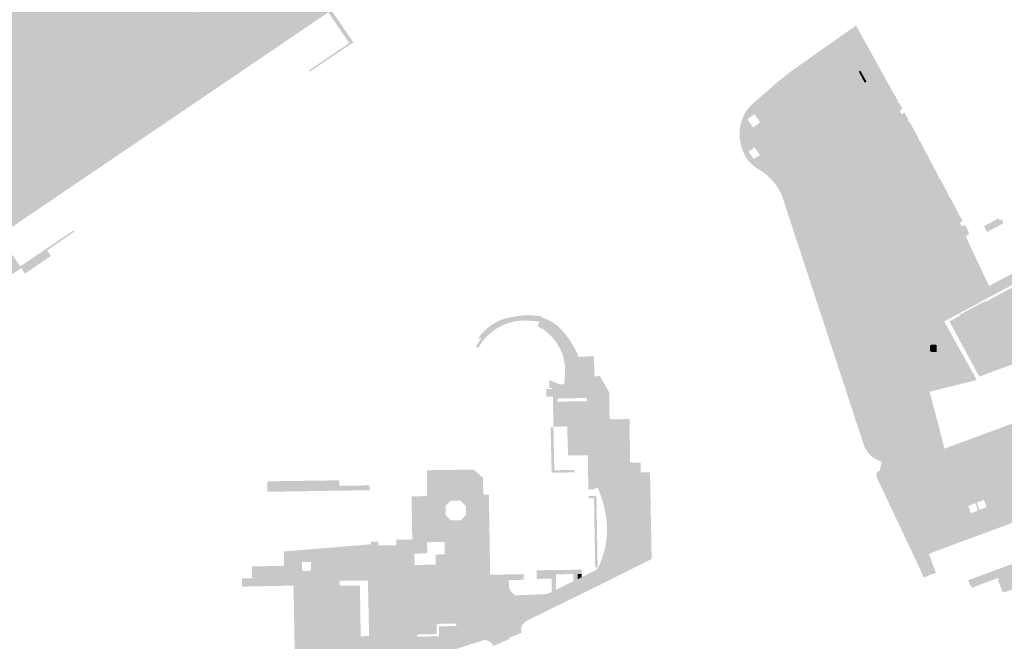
# Model space of a CAD drawing. Header units: inches. Extents: x 83221 to 84763, y 445855 to 447258.
# Tile 38 of 58: x 83862 to 84097, y 446334 to 446482. Entities that reach past the tile are written whole.
import ezdxf

# ---------------------------------------------------------------- set-up
doc = ezdxf.new("R2010")
doc.units = ezdxf.units.IN
doc.header["$MEASUREMENT"] = 0

msp = doc.modelspace()

# ---------------------------------------------------------------- hatches: boundary and pattern name
for points in [[(83905.69, 446484.5), (83919.25, 446472.43), (83857.58, 446430.55), (83862.61, 446423.25), (83875.29, 446431.83), (83875.49, 446431.53), (83869, 446427.04), (83869.91, 446425.73), (83863.77, 446421.52), (83862.82, 446422.8), (83838.48, 446406.59), (83831.36, 446417.08), (83831.78, 446417.37), (83838.4, 446407.61), (83845.61, 446412.53), (83828.49, 446437.89), (83824.97, 446435.54), (83821.2, 446432.99), (83827.81, 446423.4), (83827.31, 446423.05), (83800.98, 446461.85), (83811.51, 446468.99), (83811.77, 446468.61), (83802.02, 446461.98), (83807.12, 446454.6), (83885.03, 446507.39), (83903.24, 446488.15), (83902.1, 446487.38), (83904.55, 446483.73), (83905.69, 446484.5)], [(83935.99, 446483.8), (83926.44, 446477.32), (83921.96, 446485.88), (83937.62, 446496.42), (83934.62, 446500.88), (83938.62, 446503.48), (83938.68, 446503.52), (83942.68, 446497.57), (83932.41, 446490.7), (83941.95, 446476.65), (83931.54, 446469.63), (83931.52, 446469.66), (83931.34, 446469.93), (83940.98, 446476.48), (83935.99, 446483.8)], [(83921.96, 446485.88), (83926.44, 446477.32), (83919.25, 446472.43), (83905.69, 446484.5), (83906.84, 446485.27), (83921.96, 446485.88)], [(84061.7, 446480.67), (84064.22, 446476.11), (84063.34, 446475.5), (84057.65, 446472.11), (84057.55, 446471.75), (84057.21, 446471.7), (84056.87, 446471.63), (84056.54, 446471.53), (84056.24, 446471.41), (84055.95, 446471.26), (84055.66, 446471.1), (84047.08, 446465.1), (84046.83, 446464.9), (84046.58, 446464.68), (84046.35, 446464.45), (84046.13, 446464.21), (84045.92, 446463.96), (84045.73, 446463.7), (84043.15, 446467.31), (84045.93, 446469.54), (84061.7, 446480.67)], [(84064.22, 446476.11), (84070.81, 446464.15), (84070.77, 446464.13), (84069.86, 446463.69), (84063.34, 446475.5), (84064.22, 446476.11), (84064.22, 446476.11)], [(84069.65, 446413.93), (84069.89, 446413.49), (84065.33, 446411.05), (84062.05, 446409.31), (84061.92, 446409.22), (84061.78, 446409.08), (84061.66, 446408.92), (84061.58, 446408.73), (84061.53, 446408.55), (84061.52, 446408.43), (84053.93, 446410.02), (84044.86, 446437.64), (84043.97, 446440.35), (84043.61, 446441.09), (84043.2, 446441.8), (84042.75, 446442.48), (84042.05, 446443.4), (84041.27, 446444.26), (84040.42, 446445.04), (84039.51, 446445.75), (84037.88, 446446.76), (84037.68, 446446.93), (84037.58, 446447.01), (84037.5, 446449), (84038.83, 446449.76), (84037.54, 446451.65), (84037.4, 446451.55), (84037.2, 446456.37), (84038.86, 446457.59), (84038.32, 446458.37), (84037.52, 446459.54), (84037.09, 446459.23), (84036.98, 446461.93), (84043.15, 446467.31), (84045.73, 446463.7), (84045.48, 446463.26), (84045.28, 446462.81), (84045.12, 446462.33), (84045, 446461.85), (84044.93, 446461.37), (84044.91, 446460.89), (84044.93, 446460.41), (84044.99, 446459.94), (84045.09, 446459.47), (84045.24, 446459.01), (84045.42, 446458.57), (84045.7, 446458.06), (84047.87, 446454.12), (84043.51, 446451.7), (84063.97, 446413.82), (84068.43, 446416.22), (84068.66, 446415.78), (84073.1, 446418.16), (84072.86, 446418.6), (84081.66, 446423.31), (84081.9, 446422.87), (84086.36, 446425.25), (84086.12, 446425.7), (84084.21, 446429.21), (84085.8, 446430.07), (84078.57, 446443.44), (84076.95, 446442.57), (84076.2, 446443.96), (84077.82, 446444.83), (84075.2, 446449.67), (84073.62, 446448.76), (84071.46, 446452.76), (84073.06, 446453.63), (84065.54, 446467.54), (84063.95, 446466.69), (84063.76, 446467.04), (84064.2, 446467.28), (84062.75, 446469.9), (84062.36, 446469.62), (84062.03, 446470.02), (84061.66, 446470.38), (84061.26, 446470.71), (84060.83, 446471), (84060.37, 446471.24), (84059.92, 446471.43), (84059.46, 446471.58), (84058.99, 446471.68), (84058.51, 446471.75), (84058.03, 446471.77), (84057.55, 446471.75), (84057.65, 446472.11), (84063.34, 446475.5), (84069.86, 446463.69), (84069.72, 446463.61), (84087.78, 446430.47), (84090.55, 446424.58), (84088.14, 446423.31), (84087.9, 446423.75), (84081.74, 446420.43), (84081.97, 446419.99), (84074.32, 446415.88), (84074.09, 446416.32), (84069.65, 446413.93)], [(84063.95, 446466.69), (84071.46, 446452.76), (84073.62, 446448.76), (84076.2, 446443.96), (84076.95, 446442.57), (84084.21, 446429.21), (84086.12, 446425.7), (84081.66, 446423.31), (84072.27, 446440.62), (84059.37, 446464.5), (84058.84, 446465.46), (84058.79, 446465.53), (84058.73, 446465.59), (84058.67, 446465.65), (84058.6, 446465.7), (84058.53, 446465.75), (84058.46, 446465.79), (84058.38, 446465.82), (84058.3, 446465.84), (84058.21, 446465.86), (84058.13, 446465.87), (84058.05, 446465.87), (84057.97, 446465.87), (84057.89, 446465.86), (84057.81, 446465.84), (84057.73, 446465.82), (84057.65, 446465.79), (84057.58, 446465.75), (84057.51, 446465.71), (84057.48, 446465.69), (84050.87, 446461.07), (84050.87, 446461.06), (84050.8, 446461.01), (84050.73, 446460.95), (84050.67, 446460.89), (84050.62, 446460.82), (84050.57, 446460.75), (84050.53, 446460.67), (84050.5, 446460.59), (84050.47, 446460.51), (84050.45, 446460.42), (84050.44, 446460.34), (84050.43, 446460.25), (84050.44, 446460.16), (84050.45, 446460.07), (84050.47, 446459.98), (84050.49, 446459.89), (84050.53, 446459.81), (84050.6, 446459.67), (84051.12, 446458.75), (84063.63, 446435.65), (84072.86, 446418.6), (84068.43, 446416.22), (84047.87, 446454.12), (84045.7, 446458.06), (84045.42, 446458.57), (84045.24, 446459.01), (84045.09, 446459.47), (84044.99, 446459.94), (84044.93, 446460.41), (84044.91, 446460.89), (84044.93, 446461.37), (84045, 446461.85), (84045.12, 446462.33), (84045.28, 446462.81), (84045.48, 446463.26), (84045.73, 446463.7), (84045.92, 446463.96), (84046.13, 446464.21), (84046.35, 446464.45), (84046.58, 446464.68), (84046.83, 446464.9), (84047.08, 446465.1), (84055.66, 446471.1), (84055.95, 446471.26), (84056.24, 446471.41), (84056.54, 446471.53), (84056.87, 446471.63), (84057.21, 446471.7), (84057.55, 446471.75), (84058.03, 446471.77), (84058.51, 446471.75), (84058.99, 446471.68), (84059.46, 446471.58), (84059.92, 446471.43), (84060.37, 446471.24), (84060.83, 446471), (84061.26, 446470.71), (84061.66, 446470.38), (84062.03, 446470.02), (84062.36, 446469.62), (84062.53, 446469.33), (84063.76, 446467.04), (84063.95, 446466.69), (84063.95, 446466.69)], [(84062.75, 446469.9), (84064.2, 446467.28), (84063.76, 446467.04), (84062.53, 446469.33), (84062.36, 446469.62), (84062.75, 446469.9), (84062.75, 446469.9)], [(84065.54, 446467.54), (84073.06, 446453.63), (84071.46, 446452.76), (84063.95, 446466.69), (84065.54, 446467.54), (84065.54, 446467.54)], [(84059.37, 446464.5), (84054.98, 446462.08), (84055.5, 446461.1), (84051.12, 446458.75), (84050.6, 446459.67), (84050.53, 446459.81), (84050.49, 446459.89), (84050.47, 446459.98), (84050.45, 446460.07), (84050.44, 446460.16), (84050.43, 446460.25), (84050.44, 446460.34), (84050.45, 446460.42), (84050.47, 446460.51), (84050.5, 446460.59), (84050.53, 446460.67), (84050.57, 446460.75), (84050.62, 446460.82), (84050.67, 446460.89), (84050.73, 446460.95), (84050.8, 446461.01), (84050.87, 446461.06), (84050.87, 446461.07), (84057.48, 446465.69), (84057.51, 446465.71), (84057.58, 446465.75), (84057.65, 446465.79), (84057.73, 446465.82), (84057.81, 446465.84), (84057.89, 446465.86), (84057.97, 446465.87), (84058.05, 446465.87), (84058.13, 446465.87), (84058.21, 446465.86), (84058.3, 446465.84), (84058.38, 446465.82), (84058.46, 446465.79), (84058.53, 446465.75), (84058.6, 446465.7), (84058.67, 446465.65), (84058.73, 446465.59), (84058.79, 446465.53), (84058.84, 446465.46), (84059.37, 446464.5), (84059.37, 446464.5)], [(84059.37, 446464.5), (84072.27, 446440.62), (84081.66, 446423.31), (84072.86, 446418.6), (84063.63, 446435.65), (84051.12, 446458.75), (84055.5, 446461.1), (84054.98, 446462.08), (84059.37, 446464.5), (84059.37, 446464.5)], [(84073.27, 446459.88), (84074.17, 446458.26), (84074.01, 446458.17), (84074.3, 446457.66), (84074.45, 446457.73), (84076.68, 446453.57), (84076.58, 446453.52), (84076.8, 446453.11), (84076.9, 446453.16), (84077.68, 446451.71), (84078.16, 446450.81), (84079.09, 446449.1), (84078.99, 446449.06), (84079.16, 446448.72), (84079.23, 446448.76), (84081.28, 446444.88), (84081.38, 446444.71), (84081.26, 446444.64), (84081.46, 446444.3), (84081.57, 446444.35), (84082.35, 446442.9), (84082.88, 446441.91), (84083.77, 446440.27), (84083.64, 446440.2), (84083.85, 446439.81), (84083.98, 446439.88), (84086.12, 446435.85), (84086, 446435.79), (84086.24, 446435.36), (84086.36, 446435.42), (84087.1, 446434.07), (84086.38, 446433.66), (84086.92, 446432.74), (84087.64, 446433.1), (84088.55, 446431.45), (84088.42, 446431.38), (84088.67, 446430.95), (84087.78, 446430.47), (84069.72, 446463.61), (84069.86, 446463.69), (84070.77, 446464.13), (84070.89, 446463.91), (84070.98, 446463.96), (84071.67, 446462.74), (84071.76, 446462.58), (84071.62, 446462.51), (84071.79, 446462.21), (84071.95, 446462.28), (84072.78, 446460.78), (84072.07, 446460.37), (84072.56, 446459.52), (84073.27, 446459.88), (84073.27, 446459.88)], [(84037.2, 446456.34), (84037.4, 446451.55), (84036.07, 446450.59), (84037.29, 446448.89), (84037.5, 446449), (84037.58, 446447.01), (84037.48, 446447.09), (84037.27, 446447.26), (84037.07, 446447.42), (84036.87, 446447.58), (84036.67, 446447.75), (84036.32, 446448.15), (84035.99, 446448.56), (84035.68, 446449), (84035.4, 446449.44), (84035.15, 446449.89), (84034.93, 446450.35), (84034.55, 446451.32), (84034.26, 446452.31), (84034.07, 446453.32), (84034, 446453.98), (84033.97, 446454.65), (84033.98, 446455.31), (84033.99, 446455.5), (84034.01, 446455.7), (84034.02, 446455.9), (84034.05, 446456.09), (84034.07, 446456.29), (84034.1, 446456.48), (84034.25, 446457.25), (84034.47, 446458), (84034.74, 446458.73), (84035.08, 446459.44), (84035.47, 446460.12), (84035.93, 446460.77), (84036.43, 446461.37), (84036.98, 446461.93), (84037.09, 446459.23), (84035.82, 446458.34), (84036.63, 446457.17), (84037.2, 446456.34)], [(84047.87, 446454.12), (84068.43, 446416.22), (84063.97, 446413.82), (84043.51, 446451.7), (84047.87, 446454.12), (84047.87, 446454.12)], [(84075.2, 446449.67), (84077.82, 446444.83), (84076.2, 446443.96), (84073.62, 446448.76), (84075.2, 446449.67), (84075.2, 446449.67)], [(84076.95, 446442.57), (84078.57, 446443.44), (84085.8, 446430.07), (84084.21, 446429.21), (84076.95, 446442.57), (84076.95, 446442.57)], [(84096.44, 446433.36), (84095.23, 446432.7), (84092.89, 446431.44), (84092.19, 446432.84), (84095.63, 446434.68), (84095.83, 446434.31), (84095.89, 446434.2), (84096.33, 446434.44), (84096.83, 446433.57), (84096.44, 446433.36), (84096.44, 446433.36)], [(84146.24, 446388.89), (84134.47, 446384.54), (84128.16, 446382.22), (84119.96, 446379.25), (84108.54, 446375.05), (84108.21, 446374.91), (84107.9, 446374.74), (84107.61, 446374.54), (84107.33, 446374.32), (84107.07, 446374.08), (84106.84, 446373.81), (84106.62, 446373.53), (84106.44, 446373.23), (84106.27, 446372.91), (84106.14, 446372.58), (84106.04, 446372.24), (84105.96, 446371.9), (84105.92, 446371.55), (84105.9, 446371.19), (84105.92, 446370.84), (84105.97, 446370.48), (84106.07, 446370.01), (84107.77, 446365.42), (84104.37, 446364.15), (84102.68, 446368.82), (84102.59, 446369.09), (84102.48, 446369.36), (84102.35, 446369.62), (84102.2, 446369.87), (84102.03, 446370.1), (84101.85, 446370.32), (84101.62, 446370.55), (84101.37, 446370.75), (84101.11, 446370.93), (84100.83, 446371.09), (84100.54, 446371.22), (84100.15, 446371.32), (84099.75, 446371.38), (84099.35, 446371.4), (84098.95, 446371.4), (84098.56, 446371.36), (84098.18, 446371.3), (84097.8, 446371.2), (84097.44, 446371.08), (84097.08, 446370.92), (84096.65, 446370.73), (84092.07, 446368.68), (84087.61, 446366.69), (84086.44, 446366.17), (84085.23, 446370.71), (84083.74, 446376.31), (84117.09, 446388.71), (84116.51, 446390.28), (84110.98, 446402.59), (84103.47, 446418.95), (84103.26, 446419.3), (84103.03, 446419.63), (84102.76, 446419.94), (84102.47, 446420.23), (84102.16, 446420.49), (84101.82, 446420.72), (84101.47, 446420.93), (84101.11, 446421.1), (84100.73, 446421.24), (84100.34, 446421.35), (84099.94, 446421.42), (84099.54, 446421.46), (84099.14, 446421.47), (84098.74, 446421.45), (84110.26, 446427.61), (84109.92, 446427.35), (84109.61, 446427.06), (84109.33, 446426.73), (84109.07, 446426.39), (84108.85, 446426.02), (84108.67, 446425.64), (84108.52, 446425.24), (84108.4, 446424.83), (84108.33, 446424.43), (84108.29, 446424.02), (84108.29, 446423.61), (84108.32, 446423.2), (84108.39, 446422.8), (84108.49, 446422.41), (84108.63, 446422.02), (84108.8, 446421.65), (84109, 446421.29), (84116.91, 446404.02), (84121.86, 446393.12), (84122.11, 446392.59), (84122.42, 446392.09), (84122.77, 446391.62), (84123.17, 446391.19), (84123.53, 446390.87), (84123.9, 446390.58), (84124.3, 446390.32), (84124.72, 446390.09), (84125.16, 446389.89), (84125.7, 446389.69), (84126.25, 446389.54), (84126.81, 446389.44), (84127.38, 446389.39), (84127.87, 446389.39), (84128.36, 446389.44), (84128.85, 446389.52), (84129.33, 446389.64), (84129.8, 446389.79), (84175.86, 446406.88), (84176.98, 446407.33), (84178.12, 446407.7), (84179.29, 446408), (84180.47, 446408.22), (84181.67, 446408.37), (84182.87, 446408.44), (84183.44, 446408.42), (84184.01, 446408.38), (84184.59, 446408.33), (84185.16, 446408.26), (84185.72, 446408.18), (84186.29, 446408.09), (84185.06, 446402.6), (84184.46, 446402.58), (84183.87, 446402.53), (84183.28, 446402.43), (84182.69, 446402.3), (84182.12, 446402.13), (84181.55, 446401.92), (84178.41, 446400.77), (84146.24, 446388.89)], [(84093.37, 446418.58), (84090.8, 446417.2), (84078.87, 446410.8), (84078.6, 446410.62), (84078.33, 446410.44), (84078.06, 446410.25), (84077.81, 446410.05), (84077.56, 446409.84), (84077.31, 446409.63), (84076.88, 446409.18), (84076.48, 446408.7), (84076.12, 446408.19), (84075.79, 446407.66), (84075.49, 446407.11), (84075.24, 446406.53), (84074.98, 446405.92), (84074.77, 446405.28), (84074.62, 446404.63), (84074.52, 446403.97), (84074.48, 446403.3), (84074.48, 446402.63), (84074.55, 446401.96), (84074.67, 446401.3), (84079.37, 446382.44), (84080.35, 446378.89), (84078.59, 446378.25), (84077.84, 446378.03), (84077.08, 446377.88), (84076.3, 446377.81), (84075.53, 446377.81), (84074.75, 446377.88), (84073.99, 446378.02), (84073.24, 446378.22), (84072.5, 446378.48), (84071.79, 446378.8), (84071.07, 446379.21), (84070.38, 446379.69), (84069.75, 446380.23), (84071.57, 446381.04), (84070.16, 446384.08), (84071.8, 446384.89), (84062.06, 446407), (84061.61, 446407.94), (84061.57, 446408.03), (84061.55, 446408.12), (84061.53, 446408.21), (84061.52, 446408.31), (84061.52, 446408.4), (84061.53, 446408.5), (84061.54, 446408.59), (84061.57, 446408.68), (84061.6, 446408.78), (84061.64, 446408.87), (84061.69, 446408.96), (84061.75, 446409.04), (84061.81, 446409.12), (84061.88, 446409.19), (84061.96, 446409.25), (84062.05, 446409.31), (84065.33, 446411.05), (84069.89, 446413.49), (84074.32, 446415.88), (84081.97, 446419.99), (84088.14, 446423.31), (84090.55, 446424.58), (84093.37, 446418.58), (84093.37, 446418.58)], [(84086.12, 446425.7), (84086.36, 446425.25), (84081.9, 446422.87), (84081.66, 446423.31), (84086.12, 446425.7), (84086.12, 446425.7)], [(84088.14, 446423.31), (84081.97, 446419.99), (84081.74, 446420.43), (84087.9, 446423.75), (84088.14, 446423.31), (84088.14, 446423.31)], [(84116.51, 446390.28), (84083.71, 446378.05), (84083.32, 446377.9), (84082.76, 446379.78), (84083.18, 446379.94), (84089.85, 446382.42), (84100.14, 446386.26), (84114.04, 446391.44), (84109.2, 446402.1), (84108.57, 446403.47), (84101.78, 446418.21), (84101.64, 446418.44), (84101.48, 446418.65), (84101.3, 446418.84), (84101.14, 446418.98), (84100.98, 446419.1), (84100.82, 446419.22), (84100.71, 446419.28), (84099.01, 446418.91), (84094.39, 446416.42), (84093.37, 446418.58), (84098.74, 446421.45), (84099.14, 446421.47), (84099.54, 446421.46), (84099.94, 446421.42), (84100.34, 446421.35), (84100.73, 446421.24), (84101.11, 446421.1), (84101.47, 446420.93), (84101.82, 446420.72), (84102.16, 446420.49), (84102.47, 446420.23), (84102.76, 446419.94), (84103.03, 446419.63), (84103.26, 446419.3), (84103.47, 446418.95), (84110.98, 446402.59), (84116.51, 446390.28), (84116.51, 446390.28)], [(84072.86, 446418.6), (84073.1, 446418.16), (84068.66, 446415.78), (84068.43, 446416.22), (84072.86, 446418.6), (84072.86, 446418.6)], [(84077.95, 446405.9), (84077.81, 446405.46), (84077.7, 446405.02), (84074.88, 446405.61), (84074.98, 446405.92), (84075.24, 446406.53), (84075.49, 446407.11), (84075.79, 446407.66), (84076.12, 446408.19), (84076.48, 446408.7), (84076.88, 446409.18), (84077.31, 446409.63), (84077.56, 446409.84), (84077.81, 446410.05), (84078.06, 446410.25), (84078.33, 446410.44), (84078.6, 446410.62), (84078.87, 446410.8), (84090.8, 446417.2), (84093.37, 446418.58), (84094.39, 446416.42), (84082.71, 446410.12), (84086.58, 446403.15), (84084.89, 446403.51), (84081.6, 446409.44), (84080.31, 446408.73), (84079.92, 446408.47), (84079.55, 446408.18), (84079.21, 446407.86), (84078.89, 446407.51), (84078.61, 446407.14), (84078.36, 446406.75), (84078.14, 446406.33), (84077.95, 446405.9)], [(84100.82, 446419.22), (84100.98, 446419.1), (84101.14, 446418.98), (84101.3, 446418.84), (84101.48, 446418.65), (84101.64, 446418.44), (84101.78, 446418.21), (84108.57, 446403.47), (84091.04, 446396.97), (84083.95, 446410.15), (84086.4, 446411.5), (84086.54, 446411.23), (84092.64, 446414.54), (84092.49, 446414.79), (84100.82, 446419.22), (84100.82, 446419.22)], [(84074.32, 446415.88), (84069.89, 446413.49), (84069.65, 446413.93), (84074.09, 446416.32), (84074.32, 446415.88), (84074.32, 446415.88)], [(84092.64, 446414.54), (84086.54, 446411.23), (84086.4, 446411.5), (84086.33, 446411.64), (84086.31, 446411.69), (84092.4, 446414.94), (84092.43, 446414.89), (84092.49, 446414.79), (84092.64, 446414.54), (84092.64, 446414.54)], [(83990.98, 446408.74), (83991.54, 446408.17), (83992.05, 446407.57), (83992.72, 446406.74), (83993.35, 446405.88), (83993.94, 446405), (83994.48, 446404.08), (83994.99, 446403.14), (83995.44, 446402.18), (83995.44, 446401.7), (83993.65, 446401.68), (83993.82, 446396.95), (83993.82, 446395.22), (83992.21, 446395.18), (83992.4, 446397.76), (83992.4, 446397.91), (83992.41, 446398.07), (83992.41, 446398.23), (83992.41, 446398.38), (83992.41, 446398.54), (83992.41, 446398.7), (83992.4, 446398.85), (83992.4, 446399.01), (83992.39, 446399.16), (83992.37, 446399.32), (83992.36, 446399.48), (83992.35, 446399.63), (83992.33, 446399.79), (83992.31, 446399.94), (83992.29, 446400.1), (83992.26, 446400.25), (83992.24, 446400.41), (83992.21, 446400.56), (83992.18, 446400.72), (83992.15, 446400.87), (83992.11, 446401.02), (83992.08, 446401.17), (83992.04, 446401.33), (83992, 446401.48), (83991.96, 446401.63), (83991.91, 446401.78), (83991.87, 446401.93), (83991.82, 446402.08), (83991.77, 446402.23), (83991.72, 446402.38), (83991.66, 446402.52), (83991.61, 446402.67), (83991.55, 446402.81), (83991.49, 446402.96), (83991.43, 446403.1), (83991.37, 446403.25), (83991.3, 446403.39), (83991.23, 446403.53), (83991.16, 446403.67), (83991.09, 446403.81), (83991.02, 446403.95), (83990.95, 446404.09), (83990.87, 446404.22), (83990.79, 446404.36), (83990.71, 446404.49), (83990.63, 446404.63), (83990.55, 446404.76), (83990.46, 446404.89), (83990.37, 446405.02), (83990.29, 446405.15), (83990.2, 446405.28), (83990.1, 446405.41), (83990.01, 446405.53), (83989.91, 446405.65), (83989.82, 446405.78), (83989.72, 446405.9), (83989.62, 446406.02), (83989.52, 446406.14), (83989.41, 446406.26), (83989.31, 446406.37), (83989.2, 446406.49), (83989.1, 446406.6), (83988.99, 446406.71), (83988.87, 446406.82), (83988.76, 446406.93), (83988.65, 446407.04), (83988.53, 446407.15), (83988.42, 446407.25), (83988.3, 446407.35), (83988.18, 446407.46), (83988.06, 446407.56), (83987.94, 446407.65), (83987.81, 446407.75), (83987.69, 446407.85), (83987.56, 446407.94), (83987.44, 446408.03), (83987.31, 446408.12), (83987.18, 446408.21), (83987.05, 446408.3), (83986.92, 446408.38), (83986.79, 446408.46), (83986.65, 446408.54), (83986.52, 446408.62), (83986.38, 446408.7), (83986.24, 446408.78), (83986.11, 446408.85), (83985.97, 446408.92), (83985.83, 446409), (83985.89, 446409.15), (83986.27, 446410.14), (83983.19, 446410.34), (83983.03, 446410.35), (83982.87, 446410.35), (83982.71, 446410.35), (83982.55, 446410.35), (83982.39, 446410.34), (83982.23, 446410.34), (83982.07, 446410.33), (83981.91, 446410.32), (83981.75, 446410.31), (83981.59, 446410.29), (83981.43, 446410.28), (83981.27, 446410.26), (83981.11, 446410.24), (83980.95, 446410.22), (83980.79, 446410.19), (83980.63, 446410.17), (83980.47, 446410.14), (83980.32, 446410.11), (83980.16, 446410.08), (83980, 446410.04), (83979.84, 446410), (83979.69, 446409.97), (83979.53, 446409.92), (83979.38, 446409.88), (83979.22, 446409.84), (83979.07, 446409.79), (83978.92, 446409.74), (83978.76, 446409.69), (83978.61, 446409.64), (83978.46, 446409.59), (83978.31, 446409.53), (83978.16, 446409.47), (83978.01, 446409.41), (83977.86, 446409.35), (83977.71, 446409.29), (83977.57, 446409.22), (83977.42, 446409.15), (83977.28, 446409.09), (83977.13, 446409.01), (83976.99, 446408.94), (83976.85, 446408.87), (83976.71, 446408.79), (83976.57, 446408.71), (83976.43, 446408.63), (83976.29, 446408.55), (83976.15, 446408.47), (83976.01, 446408.38), (83975.88, 446408.29), (83975.75, 446408.2), (83975.61, 446408.11), (83975.48, 446408.02), (83975.35, 446407.93), (83975.22, 446407.83), (83975.1, 446407.73), (83974.97, 446407.63), (83974.84, 446407.53), (83974.72, 446407.43), (83974.6, 446407.33), (83974.48, 446407.22), (83974.35, 446407.12), (83974.24, 446407.01), (83974.12, 446406.9), (83974, 446406.79), (83973.89, 446406.67), (83973.77, 446406.56), (83973.66, 446406.44), (83973.55, 446406.33), (83973.45, 446406.21), (83973.34, 446406.09), (83973.23, 446405.97), (83973.13, 446405.84), (83973.03, 446405.72), (83972.93, 446405.59), (83972.83, 446405.47), (83972.73, 446405.34), (83972.63, 446405.21), (83972.54, 446405.08), (83972.45, 446404.95), (83972.36, 446404.82), (83972.27, 446404.68), (83972.18, 446404.55), (83972.09, 446404.41), (83972.01, 446404.28), (83971.93, 446404.14), (83971.85, 446404), (83971.77, 446403.86), (83971.13, 446404.12), (83972.41, 446406.07), (83971.7, 446406.05), (83972.28, 446406.86), (83972.94, 446407.63), (83973.65, 446408.33), (83974.43, 446408.97), (83975.26, 446409.54), (83976.13, 446410.04), (83977.05, 446410.45), (83977.99, 446410.79), (83979.45, 446411.15), (83980.92, 446411.4), (83982.41, 446411.55), (83983.91, 446411.59), (83985.41, 446411.52), (83986.89, 446411.35), (83986.86, 446411.05), (83987.61, 446410.81), (83988.35, 446410.5), (83989.06, 446410.14), (83989.73, 446409.72), (83990.38, 446409.26), (83990.98, 446408.74)], [(84086.58, 446403.15), (84090.45, 446396.18), (84079.21, 446393.37), (84081.89, 446383.29), (84082.76, 446379.78), (84083.32, 446377.9), (84079.47, 446376.45), (84078.26, 446376.11), (84077.02, 446375.85), (84075.77, 446375.69), (84074.73, 446375.63), (84073.69, 446375.64), (84072.67, 446375.7), (84070.64, 446375.91), (84070.19, 446375.96), (84069.74, 446376.05), (84069.29, 446376.15), (84068.79, 446376.29), (84068.29, 446376.46), (84067.8, 446376.66), (84066.8, 446377.11), (84066.76, 446377.13), (84066.24, 446377.41), (84065.75, 446377.73), (84065.29, 446378.09), (84064.87, 446378.5), (84064.49, 446378.96), (84064.16, 446379.44), (84063.87, 446379.96), (84063.63, 446380.51), (84063.3, 446381.48), (84053.93, 446410.02), (84061.52, 446408.43), (84061.52, 446408.31), (84061.53, 446408.21), (84061.55, 446408.12), (84061.57, 446408.03), (84061.61, 446407.94), (84062.06, 446407), (84057.54, 446404.88), (84067.29, 446382.69), (84070.16, 446384.08), (84071.57, 446381.04), (84069.75, 446380.23), (84070.38, 446379.69), (84071.07, 446379.21), (84071.79, 446378.8), (84072.5, 446378.48), (84073.24, 446378.22), (84073.99, 446378.02), (84074.75, 446377.88), (84075.53, 446377.81), (84076.3, 446377.81), (84077.08, 446377.88), (84077.84, 446378.03), (84078.59, 446378.25), (84080.35, 446378.89), (84079.37, 446382.44), (84074.67, 446401.3), (84074.55, 446401.96), (84074.48, 446402.63), (84074.48, 446403.3), (84074.52, 446403.97), (84074.62, 446404.63), (84074.77, 446405.28), (84074.88, 446405.61), (84077.7, 446405.02), (84077.62, 446404.54), (84077.59, 446404.07), (84077.6, 446403.6), (84077.64, 446403.14), (84077.73, 446402.68), (84077.85, 446402.23), (84078.01, 446401.78), (84078.2, 446401.36), (84078.92, 446400.07), (84084.94, 446403.42), (84084.89, 446403.51), (84086.58, 446403.15)], [(84081.6, 446409.44), (84084.89, 446403.51), (84080.91, 446404.34), (84080.91, 446404.53), (84080.67, 446404.57), (84080.43, 446404.59), (84080.19, 446404.61), (84079.95, 446404.61), (84079.71, 446404.6), (84077.7, 446405.02), (84077.81, 446405.46), (84077.95, 446405.9), (84078.14, 446406.33), (84078.36, 446406.75), (84078.61, 446407.14), (84078.89, 446407.51), (84079.21, 446407.86), (84079.55, 446408.18), (84079.92, 446408.47), (84080.31, 446408.73), (84081.6, 446409.44)], [(84062.06, 446407), (84071.8, 446384.89), (84070.16, 446384.08), (84067.29, 446382.69), (84057.54, 446404.88), (84062.06, 446407), (84062.06, 446407)], [(84084.94, 446403.42), (84078.92, 446400.07), (84078.2, 446401.36), (84078.01, 446401.78), (84077.85, 446402.23), (84077.73, 446402.68), (84077.64, 446403.14), (84077.6, 446403.6), (84077.59, 446404.07), (84077.62, 446404.54), (84077.7, 446405), (84077.7, 446405.02), (84079.49, 446404.64), (84079.39, 446404.37), (84079.34, 446404.17), (84079.3, 446403.96), (84079.29, 446403.75), (84079.29, 446403.54), (84079.31, 446403.33), (84079.36, 446403.13), (84079.42, 446402.92), (84079.66, 446402.89), (84079.9, 446402.87), (84080.14, 446402.86), (84080.38, 446402.86), (84080.63, 446402.87), (84080.87, 446402.88), (84080.91, 446404.34), (84084.89, 446403.51), (84084.94, 446403.42)], [(84080.91, 446404.53), (84080.87, 446402.88), (84080.63, 446402.87), (84080.38, 446402.86), (84080.14, 446402.86), (84079.9, 446402.87), (84079.66, 446402.89), (84079.42, 446402.92), (84079.36, 446403.13), (84079.31, 446403.33), (84079.29, 446403.54), (84079.29, 446403.75), (84079.3, 446403.96), (84079.34, 446404.17), (84079.39, 446404.37), (84079.46, 446404.57), (84079.71, 446404.6), (84079.95, 446404.61), (84080.19, 446404.61), (84080.43, 446404.59), (84080.67, 446404.57), (84080.91, 446404.53), (84080.91, 446404.53)], [(83995.44, 446401.7), (83999.26, 446401.82), (83999.41, 446397.06), (83993.82, 446396.95), (83993.65, 446401.68), (83995.44, 446401.7), (83995.44, 446401.7)], [(84000.31, 446347.16), (83983.55, 446338.92), (83983.29, 446338.77), (83983.04, 446338.61), (83982.8, 446338.42), (83982.58, 446338.21), (83982.37, 446337.99), (83982.19, 446337.75), (83982.1, 446337.58), (83982.04, 446337.41), (83981.98, 446337.22), (83981.94, 446337.04), (83981.92, 446336.85), (83981.91, 446336.66), (83981.92, 446336.47), (83981.94, 446336.27), (83981.98, 446336.09), (83982.04, 446335.9), (83979.7, 446334.96), (83976.51, 446343.25), (83973.21, 446343.29), (83972.83, 446368.8), (83972.91, 446368.8), (83974.24, 446368.82), (83974.25, 446368.49), (83974.29, 446365.37), (83974.3, 446365.07), (83974.36, 446361.57), (83974.36, 446361.27), (83974.42, 446357.76), (83974.42, 446357.46), (83974.48, 446353.97), (83974.48, 446353.67), (83974.54, 446350.17), (83974.54, 446349.86), (83974.54, 446349.76), (83975.44, 446349.77), (83982.5, 446349.88), (83982.52, 446348.54), (83979.44, 446348.53), (83979.4, 446348.53), (83979.35, 446348.52), (83979.31, 446348.51), (83979.27, 446348.49), (83979.23, 446348.47), (83979.19, 446348.44), (83979.16, 446348.42), (83979.12, 446348.39), (83979.09, 446348.35), (83979.07, 446348.32), (83979.04, 446348.28), (83979.02, 446348.24), (83979.01, 446348.2), (83978.99, 446348.15), (83978.99, 446348.11), (83978.98, 446348.07), (83978.98, 446348.02), (83978.98, 446347.98), (83979.04, 446346.97), (83979.07, 446346.77), (83979.12, 446346.58), (83979.18, 446346.39), (83979.26, 446346.21), (83979.35, 446346.03), (83979.46, 446345.87), (83979.59, 446345.71), (83979.72, 446345.56), (83980.4, 446344.84), (83987.04, 446345.09), (83987.3, 446345.09), (83987.56, 446345.11), (83987.82, 446345.15), (83988.08, 446345.2), (83988.33, 446345.26), (83988.58, 446345.34), (83989.21, 446345.65), (83990.27, 446346.18), (83994.35, 446348.19), (83995.4, 446348.71), (83996.37, 446349.19), (83999.62, 446350.79), (83999.79, 446350.94), (83999.95, 446351.1), (84000.09, 446351.27), (84000.23, 446351.45), (84000.34, 446351.64), (84000.45, 446351.84), (84001.09, 446353.37), (84001.61, 446354.96), (84002, 446356.58), (84002.26, 446358.22), (84002.38, 446359.89), (84002.38, 446361.55), (84002.22, 446363.1), (84001.97, 446364.64), (84001.63, 446366.17), (84001.22, 446367.67), (84000.72, 446369.15), (84000.14, 446370.59), (83999.98, 446370.95), (83999.82, 446371.3), (83999.65, 446371.64), (83999.48, 446371.99), (83999.3, 446372.33), (83999.12, 446372.67), (83998.96, 446372.94), (83998.78, 446373.2), (83998.59, 446373.45), (83998.37, 446373.68), (83998.13, 446373.9), (83997.88, 446374.09), (83997.85, 446378.25), (83997.62, 446391.11), (83997.63, 446391.88), (83990.64, 446391.78), (83989.51, 446391.77), (83989.51, 446391.88), (83989.5, 446392.22), (83987.93, 446392.19), (83987.9, 446393.99), (83989.16, 446394.01), (83989.16, 446394.01), (83989.18, 446394.01), (83989.19, 446394.02), (83989.2, 446394.02), (83989.21, 446394.02), (83989.22, 446394.03), (83989.23, 446394.03), (83989.24, 446394.04), (83989.25, 446394.05), (83989.25, 446394.05), (83989.26, 446394.06), (83989.27, 446394.07), (83989.27, 446394.08), (83989.28, 446394.09), (83989.28, 446394.1), (83989.28, 446394.11), (83989.29, 446394.12), (83989.29, 446394.14), (83989.29, 446394.15), (83989.29, 446394.16), (83989.28, 446394.17), (83989.28, 446394.18), (83989.28, 446394.19), (83989.27, 446394.2), (83989.27, 446394.21), (83989.26, 446394.21), (83989.25, 446394.22), (83989.25, 446394.23), (83989.24, 446394.24), (83989.23, 446394.24), (83989.22, 446394.25), (83989.21, 446394.25), (83989.2, 446394.26), (83989.19, 446394.26), (83989.18, 446394.26), (83989.17, 446394.26), (83988.66, 446394.26), (83988.64, 446396.16), (83991.12, 446395.11), (83991.13, 446395.15), (83992.21, 446395.18), (83993.82, 446395.22), (83993.82, 446396.95), (83999.41, 446397.06), (84000.73, 446397.09), (84001.83, 446395.11), (84002.94, 446393.16), (84002.98, 446386.77), (84003.15, 446376.39), (84005.52, 446376.4), (84005.55, 446374.01), (84007.93, 446374), (84008.26, 446354.72), (84012.99, 446354.77), (84013.05, 446353.52), (84000.31, 446347.16), (84000.31, 446347.16)], [(83994.86, 446391.07), (83994.95, 446386.04), (83992.91, 446386.01), (83992.91, 446385.09), (83989.62, 446385.07), (83989.51, 446391.77), (83990.64, 446391.78), (83990.65, 446391.01), (83994.86, 446391.07), (83994.86, 446391.07)], [(83997.62, 446391.11), (83997.85, 446378.25), (83993.09, 446378.2), (83992.91, 446385.09), (83992.91, 446386.01), (83994.95, 446386.04), (83994.86, 446391.07), (83997.62, 446391.11), (83997.62, 446391.11)], [(84117.09, 446388.71), (84083.74, 446376.31), (84083.32, 446377.9), (84083.71, 446378.05), (84116.51, 446390.28), (84117.09, 446388.71), (84117.09, 446388.71)], [(84012.62, 446374.19), (84012.99, 446354.77), (84008.26, 446354.72), (84007.93, 446374), (84005.55, 446374.01), (84005.52, 446376.4), (84003.15, 446376.39), (84002.98, 446386.77), (84007.74, 446386.87), (84007.89, 446376.52), (84010.4, 446376.47), (84010.38, 446374.15), (84012.62, 446374.19), (84012.62, 446374.19)], [(83989.62, 446384.88), (83989.82, 446374.66), (83994.61, 446374.72), (83994.65, 446374.15), (83989.2, 446374.06), (83988.94, 446384.85), (83989.62, 446384.88), (83989.62, 446384.88)], [(84083.74, 446376.31), (84080.96, 446375.28), (84080.27, 446375.02), (84079.94, 446374.9), (84079.6, 446374.78), (84079.26, 446374.67), (84078.69, 446374.49), (84078.11, 446374.32), (84077.54, 446374.16), (84076.85, 446373.98), (84076.16, 446373.83), (84075.47, 446373.7), (84074.78, 446373.6), (84074.09, 446373.52), (84073.4, 446373.47), (84067.45, 446374.48), (84067.31, 446374.49), (84067.8, 446376.66), (84068.29, 446376.46), (84068.79, 446376.29), (84069.29, 446376.15), (84069.74, 446376.05), (84070.19, 446375.96), (84070.64, 446375.91), (84072.64, 446375.71), (84072.65, 446375.71), (84073.69, 446375.64), (84074.73, 446375.63), (84075.77, 446375.69), (84077.02, 446375.85), (84078.26, 446376.11), (84079.47, 446376.45), (84083.32, 446377.9), (84083.74, 446376.31), (84083.74, 446376.31)], [(84083.74, 446376.31), (84085.23, 446370.71), (84070.51, 446364.74), (84068.16, 446369.71), (84073.6, 446372.16), (84073.65, 446372.2), (84073.7, 446372.24), (84073.74, 446372.29), (84073.78, 446372.34), (84073.82, 446372.4), (84073.85, 446372.46), (84073.87, 446372.52), (84073.89, 446372.58), (84073.91, 446372.65), (84073.91, 446372.71), (84073.91, 446372.78), (84073.91, 446372.84), (84073.9, 446372.91), (84073.89, 446372.97), (84073.86, 446373.03), (84073.84, 446373.09), (84073.81, 446373.15), (84073.77, 446373.21), (84073.73, 446373.26), (84073.68, 446373.3), (84073.63, 446373.35), (84073.58, 446373.38), (84073.52, 446373.42), (84073.46, 446373.45), (84073.4, 446373.47), (84074.09, 446373.52), (84074.78, 446373.6), (84075.47, 446373.7), (84076.16, 446373.83), (84076.85, 446373.98), (84077.54, 446374.16), (84078.11, 446374.32), (84078.69, 446374.49), (84079.26, 446374.67), (84079.6, 446374.78), (84079.94, 446374.9), (84080.27, 446375.02), (84080.96, 446375.28), (84083.74, 446376.31), (84083.74, 446376.31)], [(83965.75, 446362.7), (83963.67, 446357.58), (83959.49, 446357.5), (83959.6, 446354.9), (83956.48, 446354.75), (83956.5, 446354.51), (83956.55, 446352.34), (83950.39, 446352.25), (83950.35, 446354.38), (83950.34, 446355.03), (83938.6, 446354.97), (83938.64, 446352.07), (83931.86, 446351.97), (83931.84, 446352.8), (83929.73, 446352.79), (83929.75, 446351.94), (83925.47, 446351.88), (83925.41, 446355.3), (83946.21, 446357.02), (83946.19, 446357.63), (83947.93, 446357.66), (83947.94, 446356.72), (83952.17, 446356.77), (83952.21, 446357.71), (83952.2, 446358.11), (83956, 446358.16), (83955.83, 446368.42), (83959.53, 446368.51), (83959.49, 446374.36), (83959.49, 446374.66), (83970.65, 446374.81), (83967.61, 446367.3), (83967.46, 446367.44), (83965.12, 446367.4), (83963.93, 446366.18), (83963.97, 446363.9), (83965.2, 446362.69), (83965.75, 446362.7)], [(83972.83, 446368.8), (83973.07, 446352.59), (83966.54, 446352.49), (83966.49, 446354.75), (83963.72, 446354.63), (83963.67, 446357.58), (83965.75, 446362.7), (83967.56, 446362.74), (83968.79, 446364), (83968.75, 446366.18), (83967.61, 446367.3), (83970.65, 446374.81), (83972.85, 446372.86), (83972.91, 446368.8), (83972.83, 446368.8)], [(83999.12, 446372.67), (83999.3, 446372.33), (83999.48, 446371.99), (83999.65, 446371.64), (83999.82, 446371.3), (83999.98, 446370.95), (84000.14, 446370.59), (83999.18, 446370.13), (83997.96, 446370.09), (83997.88, 446374.09), (83998.13, 446373.9), (83998.37, 446373.68), (83998.59, 446373.45), (83998.78, 446373.2), (83998.96, 446372.94), (83999.12, 446372.67), (83999.12, 446372.67)], [(84073.4, 446373.47), (84073.46, 446373.45), (84073.52, 446373.42), (84073.58, 446373.38), (84073.63, 446373.35), (84073.68, 446373.3), (84073.73, 446373.26), (84073.77, 446373.21), (84073.81, 446373.15), (84073.84, 446373.09), (84073.86, 446373.03), (84073.89, 446372.97), (84073.9, 446372.91), (84073.91, 446372.84), (84073.91, 446372.78), (84073.91, 446372.71), (84073.91, 446372.65), (84073.89, 446372.58), (84073.87, 446372.52), (84073.85, 446372.46), (84073.82, 446372.4), (84073.78, 446372.34), (84073.74, 446372.29), (84073.7, 446372.24), (84073.65, 446372.2), (84073.6, 446372.16), (84068.16, 446369.71), (84066.64, 446372.91), (84066.62, 446372.97), (84066.6, 446373.03), (84066.59, 446373.08), (84066.57, 446373.14), (84066.56, 446373.2), (84066.55, 446373.26), (84066.65, 446373.98), (84066.67, 446374.03), (84066.69, 446374.09), (84066.72, 446374.14), (84066.76, 446374.19), (84066.8, 446374.24), (84066.84, 446374.28), (84066.88, 446374.32), (84066.94, 446374.36), (84066.99, 446374.4), (84067.05, 446374.43), (84067.12, 446374.45), (84067.18, 446374.47), (84067.24, 446374.48), (84067.31, 446374.49), (84067.45, 446374.48), (84073.4, 446373.47), (84073.4, 446373.47)], [(83945.8, 446371.05), (83945.82, 446369.9), (83938.66, 446369.79), (83921.49, 446369.53), (83921.46, 446372.01), (83938.63, 446372.26), (83938.65, 446370.93), (83945.8, 446371.05), (83945.8, 446371.05)], [(84083.36, 446364.52), (84082.3, 446363.84), (84081.26, 446363.16), (84080.22, 446362.46), (84079.26, 446361.8), (84078.31, 446361.12), (84077.36, 446360.44), (84076.85, 446360.06), (84076.37, 446359.65), (84075.9, 446359.22), (84075.33, 446358.62), (84074.8, 446357.98), (84074.31, 446357.31), (84074.28, 446357.27), (84074.26, 446357.22), (84074.24, 446357.18), (84074.22, 446357.13), (84074.21, 446357.08), (84074.21, 446357.03), (84074.21, 446356.98), (84074.21, 446356.93), (84074.22, 446356.88), (84074.23, 446356.84), (84074.24, 446356.8), (84074.26, 446356.76), (84071.79, 446362.02), (84071.83, 446361.99), (84071.87, 446361.96), (84071.91, 446361.94), (84071.95, 446361.92), (84072, 446361.9), (84072.04, 446361.88), (84072.09, 446361.87), (84072.14, 446361.87), (84072.19, 446361.87), (84072.23, 446361.87), (84072.28, 446361.87), (84072.33, 446361.88), (84072.37, 446361.9), (84072.41, 446361.91), (84072.46, 446361.93), (84072.5, 446361.96), (84072.62, 446362.06), (84074.57, 446363.77), (84077.26, 446366.23), (84077.29, 446366.26), (84077.31, 446366.3), (84077.33, 446366.33), (84077.35, 446366.37), (84077.36, 446366.41), (84077.37, 446366.45), (84077.38, 446366.5), (84077.38, 446366.54), (84077.38, 446366.58), (84077.38, 446366.62), (84077.37, 446366.67), (84077.36, 446366.71), (84077.34, 446366.75), (84077.33, 446366.79), (84077.3, 446366.82), (84077.28, 446366.86), (84077.25, 446366.89), (84077.22, 446366.92), (84077.19, 446366.95), (84077.15, 446366.97), (84077.11, 446366.99), (84077.07, 446367.01), (84077.03, 446367.02), (84076.99, 446367.03), (84076.95, 446367.04), (84076.91, 446367.04), (84076.86, 446367.04), (84076.82, 446367.04), (84076.78, 446367.03), (84076.74, 446367.01), (84076.7, 446367), (84076.66, 446366.98), (84073.96, 446365.64), (84070.82, 446364.09), (84070.51, 446364.74), (84085.23, 446370.71), (84086.44, 446366.17), (84084.96, 446365.5), (84084.51, 446365.3), (84084.35, 446365.23), (84084.17, 446365.13), (84083.99, 446365.03), (84083.82, 446364.91), (84083.66, 446364.79), (84083.51, 446364.66), (84083.36, 446364.52), (84083.36, 446364.52)], [(84092.74, 446366.92), (84093.97, 446363.69), (84098.66, 446365.43), (84096.65, 446370.73), (84097.08, 446370.92), (84097.44, 446371.08), (84097.8, 446371.2), (84098.18, 446371.3), (84098.56, 446371.36), (84098.95, 446371.4), (84099.35, 446371.4), (84099.75, 446371.38), (84100.15, 446371.32), (84100.54, 446371.22), (84100.83, 446371.09), (84101.11, 446370.93), (84101.37, 446370.75), (84101.62, 446370.55), (84101.85, 446370.32), (84102.03, 446370.1), (84102.2, 446369.87), (84102.35, 446369.62), (84102.48, 446369.36), (84102.59, 446369.09), (84102.68, 446368.82), (84104.37, 446364.15), (84088.55, 446358.27), (84086.69, 446360.99), (84089.41, 446362), (84088.19, 446365.18), (84088.7, 446365.38), (84089.08, 446364.4), (84090.77, 446365.09), (84090.42, 446366.03), (84090.74, 446366.16), (84091.09, 446365.23), (84092.82, 446365.88), (84092.46, 446366.81), (84092.74, 446366.92)], [(84096.65, 446370.73), (84098.66, 446365.43), (84093.97, 446363.69), (84092.07, 446368.68), (84096.65, 446370.73), (84096.65, 446370.73)], [(83997.98, 446368.55), (83999.87, 446368.56), (84000.14, 446351.54), (83999.57, 446351.54), (83999.29, 446367.96), (83997.99, 446367.96), (83997.98, 446368.55), (83997.98, 446368.55)], [(84092.07, 446368.68), (84092.74, 446366.92), (84092.46, 446366.81), (84092.16, 446367.6), (84090.45, 446366.93), (84090.74, 446366.16), (84090.42, 446366.03), (84090.13, 446366.8), (84088.41, 446366.14), (84088.7, 446365.38), (84088.19, 446365.18), (84087.61, 446366.69), (84092.07, 446368.68)], [(84077.26, 446366.23), (84074.57, 446363.77), (84072.62, 446362.06), (84072.5, 446361.96), (84072.46, 446361.93), (84072.41, 446361.91), (84072.37, 446361.9), (84072.33, 446361.88), (84072.28, 446361.87), (84072.23, 446361.87), (84072.19, 446361.87), (84072.14, 446361.87), (84072.09, 446361.87), (84072.04, 446361.88), (84072, 446361.9), (84071.95, 446361.92), (84071.91, 446361.94), (84071.87, 446361.96), (84071.83, 446361.99), (84071.79, 446362.02), (84070.82, 446364.09), (84073.96, 446365.64), (84076.66, 446366.98), (84076.7, 446367), (84076.74, 446367.01), (84076.78, 446367.03), (84076.82, 446367.04), (84076.86, 446367.04), (84076.91, 446367.04), (84076.95, 446367.04), (84076.99, 446367.03), (84077.03, 446367.02), (84077.07, 446367.01), (84077.11, 446366.99), (84077.15, 446366.97), (84077.19, 446366.95), (84077.22, 446366.92), (84077.25, 446366.89), (84077.28, 446366.86), (84077.3, 446366.82), (84077.33, 446366.79), (84077.34, 446366.75), (84077.36, 446366.71), (84077.37, 446366.67), (84077.38, 446366.62), (84077.38, 446366.58), (84077.38, 446366.54), (84077.38, 446366.5), (84077.37, 446366.45), (84077.36, 446366.41), (84077.35, 446366.37), (84077.33, 446366.33), (84077.31, 446366.3), (84077.29, 446366.26), (84077.26, 446366.23), (84077.26, 446366.23)], [(84087.61, 446366.69), (84089.41, 446362), (84086.69, 446360.99), (84084.96, 446365.5), (84086.44, 446366.17), (84087.61, 446366.69), (84087.61, 446366.69)], [(84082.69, 446363.64), (84077.43, 446355.04), (84077.26, 446354.68), (84077.12, 446354.31), (84077, 446353.93), (84076.92, 446353.54), (84076.86, 446353.15), (84076.83, 446352.75), (84076.84, 446352.35), (84076.88, 446351.94), (84076.94, 446351.54), (84077.03, 446351.15), (84077.14, 446350.78), (84077.27, 446350.41), (84074.7, 446355.89), (84074.73, 446355.85), (84074.76, 446355.81), (84074.79, 446355.78), (84074.83, 446355.74), (84074.86, 446355.72), (84074.9, 446355.69), (84074.95, 446355.67), (84074.99, 446355.65), (84075.04, 446355.64), (84075.08, 446355.63), (84075.13, 446355.62), (84075.18, 446355.62), (84075.23, 446355.62), (84075.28, 446355.63), (84075.32, 446355.64), (84075.37, 446355.65), (84075.42, 446355.67), (84075.46, 446355.69), (84075.5, 446355.72), (84075.54, 446355.75), (84075.57, 446355.78), (84075.72, 446356.01), (84077.99, 446359.71), (84077.99, 446359.71), (84078.01, 446359.74), (84078.02, 446359.78), (84078.04, 446359.83), (84078.05, 446359.87), (84078.06, 446359.91), (84078.06, 446359.95), (84078.06, 446360), (84078.06, 446360.04), (84078.05, 446360.08), (84078.04, 446360.12), (84078.02, 446360.16), (84078, 446360.2), (84077.98, 446360.24), (84077.96, 446360.28), (84077.93, 446360.31), (84077.9, 446360.34), (84077.87, 446360.37), (84077.83, 446360.4), (84077.79, 446360.42), (84077.75, 446360.44), (84077.71, 446360.45), (84077.67, 446360.47), (84077.62, 446360.47), (84077.58, 446360.48), (84077.53, 446360.48), (84077.49, 446360.47), (84077.45, 446360.47), (84077.4, 446360.46), (84077.36, 446360.44), (84078.31, 446361.12), (84079.26, 446361.8), (84080.22, 446362.46), (84081.26, 446363.16), (84082.3, 446363.84), (84083.36, 446364.52), (84083.23, 446364.38), (84083.11, 446364.25), (84082.99, 446364.1), (84082.94, 446364.03), (84082.88, 446363.96), (84082.83, 446363.88), (84082.69, 446363.64), (84082.69, 446363.64)], [(84079.04, 446354.74), (84080.61, 446350.49), (84080.71, 446350.23), (84077.79, 446349.09), (84077.27, 446350.41), (84077.14, 446350.78), (84077.03, 446351.15), (84076.94, 446351.54), (84076.88, 446351.94), (84076.84, 446352.35), (84076.83, 446352.75), (84076.86, 446353.15), (84076.92, 446353.54), (84077, 446353.93), (84077.12, 446354.31), (84077.26, 446354.68), (84077.43, 446355.04), (84082.69, 446363.64), (84082.83, 446363.88), (84082.88, 446363.96), (84082.94, 446364.03), (84082.99, 446364.1), (84083.11, 446364.25), (84083.23, 446364.38), (84083.36, 446364.52), (84083.51, 446364.66), (84083.66, 446364.79), (84083.82, 446364.91), (84083.99, 446365.03), (84084.17, 446365.13), (84084.35, 446365.23), (84084.51, 446365.3), (84084.96, 446365.5), (84086.69, 446360.99), (84088.55, 446358.28), (84086.54, 446357.57), (84086.17, 446357.42), (84083.45, 446356.4), (84083.08, 446356.26), (84079.42, 446354.88), (84079.04, 446354.74)], [(84077.99, 446359.71), (84075.72, 446356.01), (84075.57, 446355.78), (84075.54, 446355.75), (84075.5, 446355.72), (84075.46, 446355.69), (84075.42, 446355.67), (84075.37, 446355.65), (84075.32, 446355.64), (84075.28, 446355.63), (84075.23, 446355.62), (84075.18, 446355.62), (84075.13, 446355.62), (84075.08, 446355.63), (84075.04, 446355.64), (84074.99, 446355.65), (84074.95, 446355.67), (84074.9, 446355.69), (84074.86, 446355.72), (84074.83, 446355.74), (84074.79, 446355.78), (84074.76, 446355.81), (84074.73, 446355.85), (84074.7, 446355.89), (84074.26, 446356.76), (84074.24, 446356.8), (84074.23, 446356.84), (84074.22, 446356.88), (84074.21, 446356.93), (84074.21, 446356.98), (84074.21, 446357.03), (84074.21, 446357.08), (84074.22, 446357.13), (84074.24, 446357.18), (84074.26, 446357.22), (84074.28, 446357.27), (84074.31, 446357.31), (84074.8, 446357.98), (84075.33, 446358.62), (84075.9, 446359.22), (84076.37, 446359.65), (84076.85, 446360.06), (84077.36, 446360.44), (84077.4, 446360.46), (84077.45, 446360.47), (84077.49, 446360.47), (84077.53, 446360.48), (84077.58, 446360.48), (84077.62, 446360.47), (84077.67, 446360.47), (84077.71, 446360.45), (84077.75, 446360.44), (84077.79, 446360.42), (84077.83, 446360.4), (84077.87, 446360.37), (84077.9, 446360.34), (84077.93, 446360.31), (84077.96, 446360.28), (84077.98, 446360.24), (84078, 446360.2), (84078.02, 446360.16), (84078.04, 446360.12), (84078.05, 446360.08), (84078.06, 446360.04), (84078.06, 446360), (84078.06, 446359.95), (84078.06, 446359.91), (84078.05, 446359.87), (84078.04, 446359.83), (84078.02, 446359.78), (84078.01, 446359.74), (84077.99, 446359.71), (84077.99, 446359.71), (84077.99, 446359.71)], [(84114.34, 446347.63), (84157.11, 446231.89), (84157.12, 446231.85), (84157.13, 446231.81), (84157.14, 446231.76), (84157.14, 446231.72), (84157.14, 446231.68), (84157.13, 446231.63), (84157.12, 446231.59), (84157.11, 446231.55), (84157.1, 446231.51), (84157.08, 446231.47), (84157.05, 446231.43), (84157.03, 446231.4), (84157, 446231.37), (84156.97, 446231.34), (84156.93, 446231.31), (84156.9, 446231.29), (84156.86, 446231.27), (84156.82, 446231.25), (84156.63, 446231.18), (84156.44, 446231.1), (84153.75, 446230.08), (84153.55, 446230), (84154.11, 446228.6), (84142.55, 446224.13), (84142.2, 446224.39), (84141.86, 446224.49), (84141.53, 446224.46), (84132.35, 446220.9), (84131.97, 446220.73), (84131.6, 446220.52), (84131.26, 446220.28), (84130.93, 446220.01), (84130.54, 446219.63), (84128.65, 446224.75), (84150.91, 446233.13), (84151.15, 446233.25), (84151.35, 446233.42), (84151.52, 446233.64), (84151.63, 446233.88), (84151.68, 446234.14), (84151.68, 446234.5), (84149.94, 446239.19), (84145.92, 446250), (84139.22, 446268.05), (84139.88, 446268.29), (84136.29, 446278), (84136.12, 446278.19), (84135.82, 446278.25), (84134.8, 446277.88), (84108.18, 446349.7), (84107.53, 446349.46), (84096.88, 446345.48), (84096.79, 446345.71), (84096.59, 446345.64), (84095.52, 446348.5), (84095.71, 446348.58), (84095.55, 446349), (84089.26, 446346.63), (84089.07, 446347.16), (84088.93, 446347.11), (84088.43, 446348.45), (84110.96, 446356.78), (84112.94, 446351.43), (84114.34, 446347.63)], [(83950.35, 446354.38), (83950.67, 446335.24), (83945.71, 446335.14), (83945.43, 446348.32), (83938.7, 446348.34), (83938.6, 446354.97), (83950.34, 446355.03), (83950.35, 446354.38), (83950.35, 446354.38)], [(83963.72, 446354.63), (83966.49, 446354.75), (83966.86, 446337.83), (83966.53, 446337.82), (83966.53, 446337.85), (83966.52, 446337.88), (83966.52, 446337.9), (83966.51, 446337.93), (83966.5, 446337.95), (83966.49, 446337.97), (83966.47, 446337.99), (83966.46, 446338.02), (83966.44, 446338.03), (83966.42, 446338.05), (83966.4, 446338.07), (83966.38, 446338.08), (83966.35, 446338.09), (83966.33, 446338.1), (83966.3, 446338.11), (83966.28, 446338.12), (83966.25, 446338.12), (83966.23, 446338.12), (83961.78, 446338.03), (83961.81, 446335.6), (83957.49, 446335.54), (83957.47, 446335.54), (83957.45, 446335.55), (83957.42, 446335.55), (83957.4, 446335.55), (83957.37, 446335.54), (83957.35, 446335.54), (83957.32, 446335.53), (83957.3, 446335.52), (83957.28, 446335.51), (83957.26, 446335.49), (83957.24, 446335.48), (83957.22, 446335.46), (83957.2, 446335.44), (83957.19, 446335.42), (83957.18, 446335.4), (83957.16, 446335.38), (83957.16, 446335.36), (83957.15, 446335.33), (83957.14, 446335.31), (83957.14, 446335.28), (83957.14, 446335.26), (83957.14, 446335.23), (83956.9, 446335.3), (83956.56, 446352.08), (83961.56, 446352.15), (83961.53, 446354.55), (83963.72, 446354.63), (83963.72, 446354.63)], [(83973.07, 446352.59), (83973.21, 446343.29), (83976.51, 446343.25), (83979.7, 446334.96), (83978.96, 446334.66), (83979.08, 446334.39), (83975.3, 446332.77), (83975.2, 446332.97), (83975.07, 446333.16), (83974.94, 446333.34), (83974.78, 446333.51), (83974.61, 446333.66), (83974.43, 446333.79), (83974.23, 446333.91), (83974.03, 446334.01), (83973.82, 446334.09), (83973.6, 446334.15), (83973.37, 446334.18), (83973.15, 446334.2), (83971.8, 446333.76), (83960.36, 446330.13), (83946.1, 446326.34), (83945.67, 446330.01), (83928.1, 446326.88), (83928.04, 446328.15), (83932.88, 446328.17), (83932.58, 446347.08), (83927.72, 446347.03), (83927.74, 446347.16), (83915.48, 446346.92), (83915.45, 446348.85), (83917.86, 446348.92), (83917.8, 446351.72), (83925.47, 446351.88), (83929.75, 446351.94), (83929.78, 446350.65), (83931.88, 446350.69), (83931.86, 446351.97), (83938.64, 446352.07), (83938.7, 446348.34), (83938.7, 446347.13), (83938.88, 446335.16), (83943.71, 446335.09), (83945.71, 446335.14), (83950.67, 446335.24), (83950.39, 446352.25), (83956.55, 446352.34), (83956.56, 446352.08), (83956.9, 446335.3), (83957.13, 446335.24), (83957.17, 446335.11), (83957.26, 446335.01), (83957.37, 446334.97), (83957.45, 446334.97), (83962.37, 446335.09), (83962.36, 446337.46), (83966.24, 446337.52), (83966.31, 446337.53), (83966.43, 446337.59), (83966.51, 446337.69), (83966.53, 446337.82), (83966.86, 446337.83), (83966.54, 446352.49), (83973.07, 446352.59)], [(83996.34, 446349.94), (83995.38, 446349.93), (83995.4, 446348.71), (83994.35, 446348.19), (83994.33, 446349.91), (83990.25, 446349.86), (83990.27, 446346.18), (83989.21, 446345.65), (83989.17, 446348.8), (83985.63, 446348.76), (83985.59, 446350.82), (83996.33, 446350.95), (83996.34, 446349.94), (83996.34, 446349.94)], [(83996.34, 446349.94), (83996.37, 446349.19), (83995.4, 446348.71), (83995.38, 446349.93), (83996.34, 446349.94), (83996.34, 446349.94)], [(83927.72, 446347.03), (83932.58, 446347.08), (83932.88, 446328.17), (83928.04, 446328.15), (83927.72, 446347.03), (83927.72, 446347.03)], [(83938.7, 446347.13), (83943.53, 446347.18), (83943.71, 446335.09), (83938.88, 446335.16), (83938.7, 446347.13), (83938.7, 446347.13)]]:
    msp.add_hatch(color=256).paths.add_polyline_path(points, flags=0)

doc.saveas('drawing.dxf')
